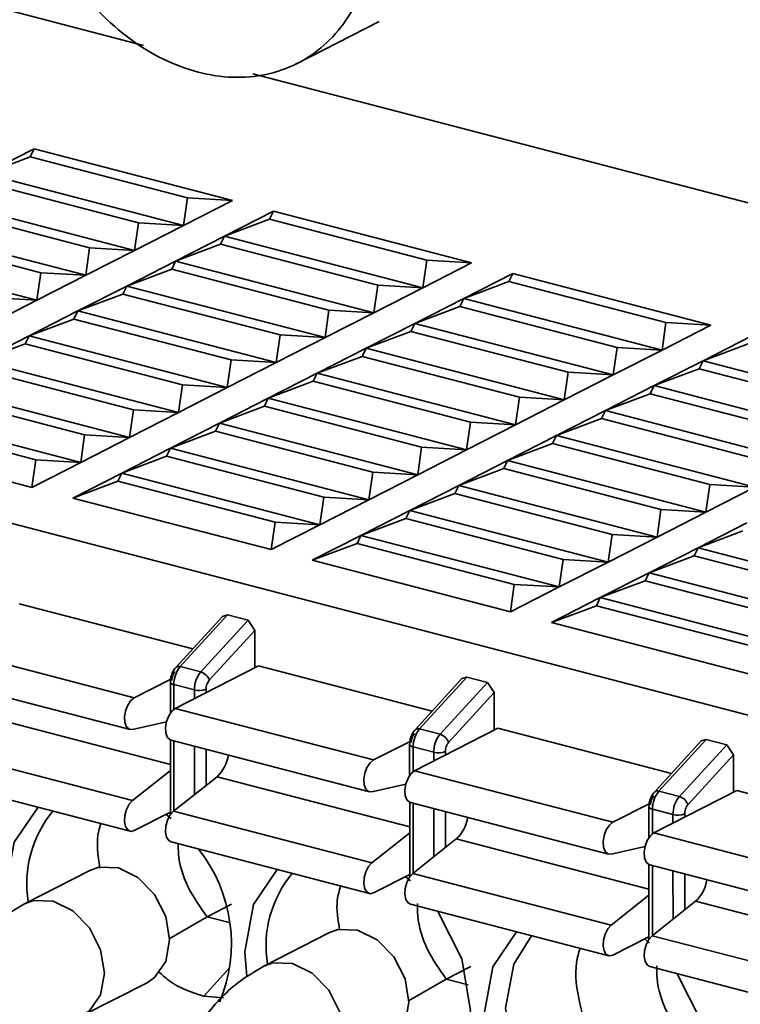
# Model space of a CAD drawing. Header units: millimetres. Extents: x 0 to 420, y 0 to 297.
# Tile 100 of 145: x 312.82 to 315.68, y 123.57 to 127.48. Entities that reach past the tile are written whole.
import ezdxf

# ---------------------------------------------------------------- set-up
doc = ezdxf.new("R2010")
doc.units = ezdxf.units.MM

msp = doc.modelspace()

# ---------------------------------------------------------------- linework, layer by layer
at = {"color": 7, "linetype": 'Continuous', "lineweight": 35}
for p, q in [((311.4658, 127.8552), (313.3099, 127.3748)), ((313.9139, 127.301), (314.2447, 127.47)), ((313.7428, 127.2621), (319.1633, 125.8501)), ((312.6816, 126.8656), (312.8755, 126.9646)), ((312.6816, 126.8656), (312.8599, 126.9327)), ((312.8599, 126.9327), (312.8755, 126.9646)), ((313.4836, 126.7702), (312.8599, 126.9327)), ((312.8755, 126.9646), (313.6619, 126.7598)), ((312.6816, 126.8656), (313.468, 126.6607)), ((313.2897, 126.6712), (312.666, 126.8337)), ((313.0959, 126.5722), (312.4722, 126.7346)), ((312.4878, 126.7665), (313.2742, 126.5617)), ((313.4836, 126.7702), (313.468, 126.6607)), ((313.6619, 126.7598), (313.468, 126.6607)), ((313.6619, 126.7598), (313.4836, 126.7702)), ((313.6307, 126.6183), (313.8246, 126.7174)), ((313.809, 126.6855), (313.8246, 126.7174)), ((313.8246, 126.7174), (314.611, 126.5125)), ((312.2939, 126.6675), (313.0803, 126.4627)), ((313.2897, 126.6712), (313.2742, 126.5617)), ((313.468, 126.6607), (313.2742, 126.5617)), ((313.468, 126.6607), (313.2897, 126.6712)), ((313.6307, 126.6183), (313.809, 126.6855)), ((314.4327, 126.523), (313.809, 126.6855)), ((312.9021, 126.4731), (312.2784, 126.6356)), ((313.4369, 126.5193), (313.6307, 126.6183)), ((313.6152, 126.5864), (313.6307, 126.6183)), ((313.6307, 126.6183), (314.4171, 126.4135)), ((313.4369, 126.5193), (313.6152, 126.5864)), ((314.2389, 126.424), (313.6152, 126.5864)), ((312.8865, 126.3636), (312.1001, 126.5685)), ((313.0959, 126.5722), (313.0803, 126.4627)), ((313.2742, 126.5617), (313.0803, 126.4627)), ((313.2742, 126.5617), (313.0959, 126.5722)), ((308.8296, 126.5082), (318.431, 124.0072)), ((313.2431, 126.4203), (313.4369, 126.5193)), ((313.4213, 126.4874), (313.4369, 126.5193)), ((313.4369, 126.5193), (314.2233, 126.3145)), ((314.4327, 126.523), (314.4171, 126.4135)), ((314.611, 126.5125), (314.4171, 126.4135)), ((314.611, 126.5125), (314.4327, 126.523)), ((312.9021, 126.4731), (312.8865, 126.3636)), ((313.0803, 126.4627), (312.8865, 126.3636)), ((313.0803, 126.4627), (312.9021, 126.4731)), ((313.2431, 126.4203), (313.4213, 126.4874)), ((314.045, 126.3249), (313.4213, 126.4874)), ((314.5799, 126.3711), (314.7737, 126.4701)), ((314.7581, 126.4382), (314.7737, 126.4701)), ((314.7737, 126.4701), (315.5601, 126.2653)), ((314.2389, 126.424), (314.2233, 126.3145)), ((314.4171, 126.4135), (314.2389, 126.424)), ((314.5799, 126.3711), (314.7581, 126.4382)), ((315.3818, 126.2758), (314.7581, 126.4382)), ((313.0492, 126.3212), (313.2431, 126.4203)), ((313.0492, 126.3212), (313.2275, 126.3884)), ((313.2275, 126.3884), (313.2431, 126.4203)), ((313.2275, 126.3884), (313.8512, 126.2259)), ((314.0295, 126.2154), (313.2431, 126.4203)), ((314.4171, 126.4135), (314.2233, 126.3145)), ((312.8865, 126.3636), (312.6927, 126.2646)), ((312.8865, 126.3636), (312.7082, 126.3741)), ((314.386, 126.2721), (314.5799, 126.3711)), ((314.5643, 126.3392), (314.5799, 126.3711)), ((314.5799, 126.3711), (315.3663, 126.1663)), ((312.8554, 126.2222), (313.0492, 126.3212)), ((313.0336, 126.2893), (313.0492, 126.3212)), ((313.8356, 126.1164), (313.0492, 126.3212)), ((314.045, 126.3249), (314.0295, 126.2154)), ((314.2233, 126.3145), (314.0295, 126.2154)), ((314.2233, 126.3145), (314.045, 126.3249)), ((314.386, 126.2721), (314.5643, 126.3392)), ((315.188, 126.1767), (314.5643, 126.3392)), ((312.8554, 126.2222), (313.0336, 126.2893)), ((313.0336, 126.2893), (313.6573, 126.1268)), ((314.1922, 126.173), (314.386, 126.2721)), ((314.3704, 126.2402), (314.386, 126.2721)), ((314.386, 126.2721), (315.1724, 126.0672)), ((315.3818, 126.2758), (315.3663, 126.1663)), ((315.5601, 126.2653), (315.3663, 126.1663)), ((315.5601, 126.2653), (315.3818, 126.2758)), ((313.8512, 126.2259), (313.8356, 126.1164)), ((314.0295, 126.2154), (313.8512, 126.2259)), ((314.1922, 126.173), (314.3704, 126.2402)), ((314.9941, 126.0777), (314.3704, 126.2402)), ((312.6615, 126.1232), (312.8554, 126.2222)), ((312.6615, 126.1232), (312.8398, 126.1903)), ((312.8398, 126.1903), (312.8554, 126.2222)), ((312.8398, 126.1903), (313.4635, 126.0278)), ((313.6418, 126.0173), (312.8554, 126.2222)), ((314.0295, 126.2154), (313.8356, 126.1164)), ((315.529, 126.1239), (315.7228, 126.2229)), ((315.529, 126.1239), (315.7072, 126.191)), ((313.9983, 126.074), (314.1922, 126.173)), ((314.1766, 126.1411), (314.1922, 126.173)), ((314.1922, 126.173), (314.9786, 125.9682)), ((315.188, 126.1767), (315.1724, 126.0672)), ((315.3663, 126.1663), (315.1724, 126.0672)), ((315.3663, 126.1663), (315.188, 126.1767)), ((313.4479, 125.9183), (312.6615, 126.1232)), ((313.6573, 126.1268), (313.6418, 126.0173)), ((313.8356, 126.1164), (313.6418, 126.0173)), ((313.8356, 126.1164), (313.6573, 126.1268)), ((313.9983, 126.074), (314.1766, 126.1411)), ((314.8003, 125.9786), (314.1766, 126.1411)), ((315.3351, 126.0248), (315.529, 126.1239)), ((315.5134, 126.092), (315.529, 126.1239)), ((315.529, 126.1239), (316.3154, 125.919)), ((312.6459, 126.0912), (313.2697, 125.9288)), ((313.8045, 125.975), (313.9983, 126.074)), ((313.9827, 126.0421), (313.9983, 126.074)), ((314.7847, 125.8691), (313.9983, 126.074)), ((314.9941, 126.0777), (314.9786, 125.9682)), ((315.1724, 126.0672), (314.9941, 126.0777)), ((315.3351, 126.0248), (315.5134, 126.092)), ((316.1371, 125.9295), (315.5134, 126.092)), ((313.8045, 125.975), (313.9827, 126.0421)), ((313.9827, 126.0421), (314.6065, 125.8796)), ((315.1724, 126.0672), (314.9786, 125.9682)), ((312.4521, 125.9922), (313.0758, 125.8297)), ((313.2541, 125.8193), (312.4677, 126.0241)), ((313.4635, 126.0278), (313.4479, 125.9183)), ((313.6418, 126.0173), (313.4479, 125.9183)), ((313.6418, 126.0173), (313.4635, 126.0278)), ((315.1413, 125.9258), (315.3351, 126.0248)), ((315.1413, 125.9258), (315.3195, 125.9929)), ((315.3195, 125.9929), (315.3351, 126.0248)), ((315.3195, 125.9929), (315.9433, 125.8305)), ((316.1215, 125.82), (315.3351, 126.0248)), ((313.6106, 125.8759), (313.8045, 125.975)), ((313.7889, 125.943), (313.8045, 125.975)), ((314.5909, 125.7701), (313.8045, 125.975)), ((314.8003, 125.9786), (314.7847, 125.8691)), ((314.9786, 125.9682), (314.7847, 125.8691)), ((314.9786, 125.9682), (314.8003, 125.9786)), ((313.0603, 125.7202), (312.2738, 125.9251)), ((313.2697, 125.9288), (313.2541, 125.8193)), ((313.4479, 125.9183), (313.2541, 125.8193)), ((313.4479, 125.9183), (313.2697, 125.9288)), ((313.6106, 125.8759), (313.7889, 125.943)), ((313.7889, 125.943), (314.4126, 125.7806)), ((314.9474, 125.8268), (315.1413, 125.9258)), ((315.1257, 125.8939), (315.1413, 125.9258)), ((315.9277, 125.721), (315.1413, 125.9258)), ((312.2583, 125.8932), (312.882, 125.7307)), ((313.4168, 125.7769), (313.6106, 125.8759)), ((313.5951, 125.844), (313.6106, 125.8759)), ((314.3971, 125.6711), (313.6106, 125.8759)), ((314.6065, 125.8796), (314.5909, 125.7701)), ((314.7847, 125.8691), (314.6065, 125.8796)), ((314.9474, 125.8268), (315.1257, 125.8939)), ((315.1257, 125.8939), (315.7494, 125.7314)), ((313.4168, 125.7769), (313.5951, 125.844)), ((313.5951, 125.844), (314.2188, 125.6815)), ((314.7847, 125.8691), (314.5909, 125.7701)), ((312.8664, 125.6212), (312.08, 125.826)), ((313.0758, 125.8297), (313.0603, 125.7202)), ((313.2541, 125.8193), (313.0603, 125.7202)), ((313.2541, 125.8193), (313.0758, 125.8297)), ((314.7536, 125.7277), (314.9474, 125.8268)), ((314.9319, 125.7948), (314.9474, 125.8268)), ((315.7339, 125.6219), (314.9474, 125.8268)), ((313.223, 125.6778), (313.4168, 125.7769)), ((313.4012, 125.745), (313.4168, 125.7769)), ((314.2032, 125.572), (313.4168, 125.7769)), ((314.4126, 125.7806), (314.3971, 125.6711)), ((314.5909, 125.7701), (314.3971, 125.6711)), ((314.5909, 125.7701), (314.4126, 125.7806)), ((314.7536, 125.7277), (314.9319, 125.7948)), ((314.9319, 125.7948), (315.5556, 125.6324)), ((312.882, 125.7307), (312.8664, 125.6212)), ((313.0603, 125.7202), (312.8664, 125.6212)), ((313.0603, 125.7202), (312.882, 125.7307)), ((313.223, 125.6778), (313.4012, 125.745)), ((313.4012, 125.745), (314.0249, 125.5825)), ((314.5598, 125.6287), (314.7536, 125.7277)), ((314.738, 125.6958), (314.7536, 125.7277)), ((315.54, 125.5229), (314.7536, 125.7277)), ((314.2188, 125.6815), (314.2032, 125.572)), ((314.3971, 125.6711), (314.2188, 125.6815)), ((314.5598, 125.6287), (314.738, 125.6958)), ((314.738, 125.6958), (315.3617, 125.5333)), ((313.0291, 125.5788), (313.223, 125.6778)), ((313.0291, 125.5788), (313.2074, 125.6459)), ((313.2074, 125.6459), (313.223, 125.6778)), ((313.2074, 125.6459), (313.8311, 125.4835)), ((314.0094, 125.473), (313.223, 125.6778)), ((314.3971, 125.6711), (314.2032, 125.572)), ((314.3659, 125.5297), (314.5598, 125.6287)), ((314.5442, 125.5968), (314.5598, 125.6287)), ((315.3462, 125.4238), (314.5598, 125.6287)), ((315.5556, 125.6324), (315.54, 125.5229)), ((315.7339, 125.6219), (315.54, 125.5229)), ((315.7339, 125.6219), (315.5556, 125.6324)), ((313.8155, 125.374), (313.0291, 125.5788)), ((314.0249, 125.5825), (314.0094, 125.473)), ((314.2032, 125.572), (314.0094, 125.473)), ((314.2032, 125.572), (314.0249, 125.5825)), ((314.3659, 125.5297), (314.5442, 125.5968)), ((314.5442, 125.5968), (315.1679, 125.4343)), ((314.1721, 125.4306), (314.3659, 125.5297)), ((314.3503, 125.4977), (314.3659, 125.5297)), ((315.1523, 125.3248), (314.3659, 125.5297)), ((315.3617, 125.5333), (315.3462, 125.4238)), ((315.54, 125.5229), (315.3462, 125.4238)), ((315.54, 125.5229), (315.3617, 125.5333)), ((313.8311, 125.4835), (313.8155, 125.374)), ((314.0094, 125.473), (313.8311, 125.4835)), ((314.1721, 125.4306), (314.3503, 125.4977)), ((314.3503, 125.4977), (314.974, 125.3353)), ((314.0094, 125.473), (313.8155, 125.374)), ((315.5089, 125.3815), (315.7027, 125.4805)), ((315.5089, 125.3815), (315.6871, 125.4486)), ((313.9782, 125.3316), (314.1721, 125.4306)), ((314.1565, 125.3987), (314.1721, 125.4306)), ((314.9585, 125.2258), (314.1721, 125.4306)), ((315.1679, 125.4343), (315.1523, 125.3248)), ((315.3462, 125.4238), (315.1523, 125.3248)), ((315.3462, 125.4238), (315.1679, 125.4343)), ((313.9782, 125.3316), (314.1565, 125.3987)), ((314.1565, 125.3987), (314.7802, 125.2362)), ((315.315, 125.2824), (315.5089, 125.3815)), ((315.4933, 125.3495), (315.5089, 125.3815)), ((316.2953, 125.1766), (315.5089, 125.3815)), ((314.7647, 125.1267), (313.9782, 125.3316)), ((314.974, 125.3353), (314.9585, 125.2258)), ((315.1523, 125.3248), (314.974, 125.3353)), ((315.315, 125.2824), (315.4933, 125.3495)), ((315.4933, 125.3495), (316.117, 125.1871)), ((315.1523, 125.3248), (314.9585, 125.2258)), ((315.1212, 125.1834), (315.315, 125.2824)), ((315.1212, 125.1834), (315.2995, 125.2505)), ((315.2995, 125.2505), (315.315, 125.2824)), ((315.2995, 125.2505), (315.9232, 125.088)), ((316.1015, 125.0776), (315.315, 125.2824)), ((314.7802, 125.2362), (314.7647, 125.1267)), ((314.9585, 125.2258), (314.7647, 125.1267)), ((314.9585, 125.2258), (314.7802, 125.2362)), ((314.9274, 125.0843), (315.1212, 125.1834)), ((315.1056, 125.1515), (315.1212, 125.1834)), ((315.9076, 124.9785), (315.1212, 125.1834)), ((312.816, 125.1595), (313.5049, 124.9801)), ((314.9274, 125.0843), (315.1056, 125.1515)), ((315.1056, 125.1515), (315.7293, 124.989)), ((313.6229, 125.1092), (313.4374, 124.9063)), ((313.643, 125.1149), (313.4554, 124.9096)), ((313.5367, 124.8884), (313.7244, 125.0937)), ((313.6229, 125.1092), (313.643, 125.1149)), ((313.643, 125.1149), (313.7244, 125.0937)), ((313.7244, 125.0937), (313.7515, 125.0536)), ((313.5705, 124.8556), (313.7515, 125.0536)), ((313.7515, 125.0536), (313.7516, 124.9054)), ((315.7138, 124.8795), (314.9274, 125.0843)), ((312.4865, 124.9912), (313.2729, 124.7863)), ((313.7652, 124.9123), (313.4356, 124.7439)), ((313.4554, 124.9096), (313.5367, 124.8884)), ((313.7652, 124.9123), (314.454, 124.7329)), ((312.4697, 124.8646), (313.2561, 124.6597)), ((313.2729, 124.7863), (313.4174, 124.8601)), ((314.572, 124.862), (314.3865, 124.6591)), ((314.5922, 124.8676), (314.4045, 124.6624)), ((314.572, 124.862), (314.5922, 124.8676)), ((314.5922, 124.8676), (314.6735, 124.8465)), ((313.4159, 124.8481), (313.416, 124.7254)), ((313.5112, 124.817), (313.4299, 124.8382)), ((314.4858, 124.6412), (314.6735, 124.8465)), ((314.6735, 124.8465), (314.7007, 124.8064)), ((314.5196, 124.6083), (314.7007, 124.8064)), ((314.7007, 124.8064), (314.7007, 124.6581)), ((313.4356, 124.7439), (314.222, 124.5391)), ((313.4005, 124.6901), (313.2662, 124.6597)), ((314.7143, 124.6651), (314.3847, 124.4967)), ((314.7143, 124.6651), (315.4031, 124.4856)), ((314.4045, 124.6624), (314.4858, 124.6412)), ((313.416, 124.6183), (313.4162, 124.3219)), ((313.4188, 124.6173), (314.2053, 124.4125)), ((314.222, 124.5391), (314.3665, 124.6129)), ((314.3651, 124.6009), (314.3651, 124.4781)), ((314.4604, 124.5698), (314.379, 124.591)), ((315.5211, 124.6147), (315.3357, 124.4118)), ((315.5413, 124.6204), (315.3536, 124.4151)), ((315.435, 124.3939), (315.6226, 124.5992)), ((315.5211, 124.6147), (315.5413, 124.6204)), ((315.5413, 124.6204), (315.6226, 124.5992)), ((315.6226, 124.5992), (315.6498, 124.5591)), ((312.4799, 124.5833), (313.2663, 124.3784)), ((315.4687, 124.3611), (315.6498, 124.5591)), ((315.6498, 124.5591), (315.6498, 124.4109)), ((313.2663, 124.3784), (313.4161, 124.4976)), ((313.429, 124.3361), (313.601, 124.4729)), ((314.3847, 124.4967), (315.1712, 124.2918)), ((312.4699, 124.4611), (313.2563, 124.2563)), ((314.3496, 124.4428), (314.2153, 124.4124)), ((315.6634, 124.4178), (315.3339, 124.2495)), ((315.3536, 124.4151), (315.435, 124.3939)), ((315.6634, 124.4178), (316.3522, 124.2384)), ((314.3652, 124.3711), (314.3653, 124.0747)), ((314.368, 124.3701), (315.1544, 124.1653)), ((315.1712, 124.2918), (315.3156, 124.3656)), ((315.3142, 124.3536), (315.3142, 124.2309)), ((313.4162, 124.3318), (313.2731, 124.2587)), ((313.3993, 124.3232), (313.4187, 124.307)), ((313.429, 124.3361), (314.2154, 124.1312)), ((315.4095, 124.3226), (315.3281, 124.3438)), ((314.2154, 124.1312), (314.3652, 124.2504)), ((315.3339, 124.2495), (316.1203, 124.0446)), ((313.419, 124.2139), (314.2054, 124.009)), ((314.3781, 124.0888), (314.5501, 124.2257)), ((315.2987, 124.1956), (315.1644, 124.1652)), ((315.3143, 124.1238), (315.3144, 123.8274)), ((315.3171, 124.1229), (316.1035, 123.918)), ((313.096, 124.1004), (312.8374, 123.9683)), ((314.3653, 124.0846), (314.2223, 124.0115)), ((314.3781, 124.0888), (315.1645, 123.884)), ((314.3484, 124.0759), (314.3679, 124.0598)), ((315.1645, 123.884), (315.3143, 124.0031)), ((313.5614, 123.917), (313.6583, 123.9665)), ((314.3681, 123.9667), (315.1545, 123.7618)), ((315.3272, 123.8416), (315.4993, 123.9784)), ((313.4112, 123.8299), (313.5614, 123.917)), ((313.6486, 123.8943), (313.5614, 123.917)), ((314.0451, 123.8532), (313.7865, 123.721)), ((315.3144, 123.8373), (315.1714, 123.7643)), ((315.2975, 123.8287), (315.317, 123.8125)), ((315.3272, 123.8416), (316.1137, 123.6367)), ((313.7194, 123.68), (313.7114, 123.7781)), ((314.5105, 123.6698), (314.6075, 123.7193)), ((315.3173, 123.7194), (316.1037, 123.5146)), ((313.0648, 123.523), (313.3235, 123.6552)), ((314.3604, 123.5827), (314.5105, 123.6698)), ((314.5977, 123.6471), (314.5105, 123.6698)), ((313.6265, 123.5945), (313.5492, 123.6011))]:
    msp.add_line(p, q, dxfattribs=at)
at = {"color": 8, "linetype": 'Continuous', "lineweight": 35}
for p, q in [((313.4299, 124.8382), (313.4299, 124.7404)), ((313.5578, 124.8063), (313.5578, 124.8199)), ((313.5113, 124.7826), (313.5112, 124.817)), ((312.6519, 124.7201), (313.4161, 124.5211)), ((313.43, 124.6144), (313.4301, 124.3369)), ((313.5114, 124.4016), (313.5113, 124.5932)), ((314.379, 124.591), (314.3791, 124.4931)), ((313.5579, 124.4386), (313.5579, 124.5811)), ((314.4604, 124.5353), (314.4604, 124.5698)), ((314.5069, 124.5591), (314.5069, 124.5726)), ((313.601, 124.4729), (314.3652, 124.2738)), ((314.3791, 124.3672), (314.3792, 124.0897)), ((314.4605, 124.1544), (314.4605, 124.346)), ((314.507, 124.1914), (314.507, 124.3339)), ((315.3281, 124.3438), (315.3282, 124.2459)), ((315.4095, 124.2881), (315.4095, 124.3226)), ((315.456, 124.3119), (315.456, 124.3254)), ((314.5501, 124.2257), (315.3143, 124.0266)), ((315.3282, 124.12), (315.3283, 123.8425)), ((315.4097, 123.9072), (315.4096, 124.0988)), ((315.4562, 123.9441), (315.4561, 124.0867)), ((315.4993, 123.9784), (316.2634, 123.7794)), ((313.5492, 123.6011), (313.652, 123.7154))]:
    msp.add_line(p, q, dxfattribs=at)
at = {"color": 7, "linetype": 'Continuous', "lineweight": 35, "flags": 128}
for points in [[(313.2662, 124.6597), (313.2528, 124.6609), (313.2422, 124.6708), (313.2357, 124.6879), (313.2343, 124.71), (313.2382, 124.734), (313.2467, 124.7566), (313.2589, 124.7749), (313.2729, 124.7863)], [(313.4188, 124.6173), (313.4155, 124.6185), (313.4049, 124.6284), (313.3984, 124.6455), (313.397, 124.6676), (313.4009, 124.6916), (313.4094, 124.7143), (313.4216, 124.7325), (313.4356, 124.7439)], [(314.2153, 124.4124), (314.2019, 124.4137), (314.1913, 124.4235), (314.1848, 124.4407), (314.1834, 124.4627), (314.1873, 124.4867), (314.1959, 124.5094), (314.208, 124.5277), (314.222, 124.5391)], [(314.368, 124.3701), (314.3646, 124.3713), (314.354, 124.3812), (314.3475, 124.3983), (314.3461, 124.4203), (314.35, 124.4443), (314.3586, 124.467), (314.3707, 124.4853), (314.3847, 124.4967)], [(312.7623, 124.0254), (312.7963, 124.2125), (312.8911, 124.3514)], [(313.2731, 124.2587), (313.2591, 124.2558), (313.247, 124.2616), (313.2384, 124.2756), (313.2345, 124.2956), (313.2359, 124.3191), (313.2423, 124.3428), (313.2529, 124.3635), (313.2663, 124.3784)], [(313.419, 124.2139), (313.4097, 124.2193), (313.4011, 124.2332), (313.3972, 124.2532), (313.3986, 124.2767), (313.405, 124.3004), (313.4157, 124.3211), (313.429, 124.3361)], [(315.1644, 124.1652), (315.1511, 124.1665), (315.1404, 124.1763), (315.134, 124.1934), (315.1326, 124.2155), (315.1364, 124.2395), (315.145, 124.2622), (315.1571, 124.2804), (315.1712, 124.2918)], [(315.3171, 124.1229), (315.3138, 124.1241), (315.3031, 124.1339), (315.2967, 124.1511), (315.2953, 124.1731), (315.2991, 124.1971), (315.3077, 124.2198), (315.3198, 124.2381), (315.3339, 124.2495)], [(314.2223, 124.0115), (314.2082, 124.0085), (314.1961, 124.0144), (314.1875, 124.0283), (314.1836, 124.0484), (314.185, 124.0719), (314.1914, 124.0956), (314.2021, 124.1163), (314.2154, 124.1312)], [(313.096, 124.1004), (313.1318, 124.1131), (313.2097, 124.1106)], [(313.2097, 124.1106), (313.2875, 124.0726), (313.3535, 124.0049), (313.3976, 123.9179), (313.4131, 123.8248), (313.3977, 123.7398), (313.3536, 123.6757), (313.3235, 123.6552)], [(313.7114, 123.7781), (313.7454, 123.9652), (313.8402, 124.1042)], [(314.3681, 123.9667), (314.3588, 123.972), (314.3502, 123.9859), (314.3463, 124.006), (314.3477, 124.0295), (314.3541, 124.0532), (314.3648, 124.0739), (314.3781, 124.0888)], [(314.4772, 123.9382), (314.5722, 123.7499), (314.6063, 123.545), (314.5723, 123.358), (314.4754, 123.2171), (314.3303, 123.1439), (314.1591, 123.1495), (313.9878, 123.2331), (313.9837, 123.2362)], [(315.1714, 123.7643), (315.1573, 123.7613), (315.1452, 123.7672), (315.1366, 123.7811), (315.1327, 123.8011), (315.1341, 123.8246), (315.1406, 123.8483), (315.1512, 123.8691), (315.1645, 123.884)], [(314.0451, 123.8532), (314.0809, 123.8659), (314.1588, 123.8633)], [(314.1588, 123.8633), (314.2366, 123.8253), (314.3026, 123.7577), (314.3467, 123.6707), (314.3623, 123.5776), (314.3468, 123.4925), (314.3028, 123.4285), (314.2726, 123.4079)], [(314.6605, 123.5309), (314.6945, 123.718), (314.7893, 123.857)], [(315.4992, 123.0637), (315.4635, 123.0265), (315.3272, 122.9578), (315.1663, 122.963), (315.0055, 123.0416), (314.8691, 123.1814), (314.7779, 123.3611), (314.7458, 123.5536), (314.7777, 123.7293), (314.8481, 123.8416)], [(315.3173, 123.7194), (315.3079, 123.7248), (315.2993, 123.7387), (315.2954, 123.7588), (315.2968, 123.7822), (315.3033, 123.806), (315.3139, 123.8267), (315.3272, 123.8416)], [(315.4263, 123.691), (315.5213, 123.5026), (315.5554, 123.2978), (315.5214, 123.1107), (315.4245, 122.9699), (315.2794, 122.8967), (315.1082, 122.9023), (314.937, 122.9859), (314.7917, 123.1347), (314.6947, 123.3261), (314.6605, 123.5309), (314.6605, 123.5309)]]:
    msp.add_lwpolyline(points, dxfattribs=at)
at = {"color": 8, "linetype": 'Continuous', "lineweight": 35, "flags": 128}
for points in [[(312.951, 123.9784), (312.8732, 123.981), (312.8373, 123.9682)], [(313.0648, 123.523), (313.095, 123.5436), (313.139, 123.6076), (313.1545, 123.6927), (313.139, 123.7858), (313.0948, 123.8728), (313.0288, 123.9404), (312.951, 123.9784)], [(313.9001, 123.7312), (313.8223, 123.7337), (313.7864, 123.721)], [(314.014, 123.2758), (314.0441, 123.2964), (314.0882, 123.3604), (314.1036, 123.4454), (314.0881, 123.5385), (314.044, 123.6255), (313.978, 123.6932), (313.9001, 123.7312)]]:
    msp.add_lwpolyline(points, dxfattribs=at)
at = {"color": 7, "linetype": 'Continuous', "lineweight": 35}
for centre, radius, start, end in [((313.5408, 124.8389), 0.1109, 140.3685, 180.3266), ((313.6221, 124.8177), 0.1109, 140.3685, 180.3266), ((313.5226, 124.84), 0.0504, 17.9257, 73.6596), ((313.5302, 124.8896), 0.075, 255.4058, 291.5835), ((314.4899, 124.5916), 0.1109, 140.3685, 180.3266), ((314.5712, 124.5704), 0.1109, 140.3685, 180.3266), ((314.4717, 124.5928), 0.0504, 17.9257, 73.6596), ((313.4967, 124.5824), 0.1513, 313.6133, 350.7684), ((314.4793, 124.6424), 0.075, 255.4058, 291.5835), ((315.439, 124.3444), 0.1109, 140.3685, 180.3266), ((315.5204, 124.3232), 0.1109, 140.3685, 180.3266), ((315.4208, 124.3456), 0.0504, 17.9257, 73.6596), ((313.2971, 124.0486), 0.4508, 140.3692, 189.2816), ((314.4458, 124.3352), 0.1513, 313.6133, 350.7684), ((315.4284, 124.3952), 0.075, 255.4058, 291.5835), ((313.0535, 123.8111), 0.6045, 337.2646, 38.2618), ((314.2462, 123.8013), 0.4508, 140.3692, 189.2816), ((315.3949, 124.088), 0.1513, 313.6133, 350.7684)]:
    msp.add_arc(centre, radius, start, end, dxfattribs=at)
at = {"color": 8, "linetype": 'Continuous', "lineweight": 35}
for centre, radius, start, end in [((313.449, 124.8937), 0.0171, 68.0692, 132.6613), ((313.4308, 124.8542), 0.016, 202.241, 266.8987), ((314.3981, 124.6465), 0.0171, 68.0692, 132.6613), ((314.3799, 124.607), 0.016, 202.241, 266.8987), ((315.3472, 124.3993), 0.0171, 68.0692, 132.6613), ((315.329, 124.3597), 0.016, 202.241, 266.8987)]:
    msp.add_arc(centre, radius, start, end, dxfattribs=at)
at = {"color": 7, "linetype": 'Continuous', "lineweight": 35}
for points, knots in [([(313.5256, 128.8829), (313.4333, 128.907), (313.3411, 128.91), (313.1706, 128.8736), (313.0924, 128.8342), (312.962, 128.7188), (312.9097, 128.6429), (312.8392, 128.4661), (312.8209, 128.3653), (312.821, 128.1541), (312.8394, 128.0437), (312.9101, 127.8302), (312.9624, 127.727), (313.093, 127.5437), (313.1712, 127.4635), (313.3418, 127.3382), (313.434, 127.2932), (313.5263, 127.2692)], [0, 0, 0, 0, 0.125, 0.125, 0.25, 0.25, 0.375, 0.375, 0.5, 0.5, 0.625, 0.625, 0.75, 0.75, 0.875, 0.875, 1, 1, 1, 1]), ([(313.5263, 127.2692), (313.6186, 127.2451), (313.7109, 127.2421), (313.8814, 127.2785), (313.9596, 127.3179), (314.09, 127.4333), (314.1422, 127.5092), (314.2128, 127.686), (314.2311, 127.7868), (314.231, 127.998), (314.2126, 128.1084), (314.1419, 128.3219), (314.0896, 128.4251), (313.959, 128.6084), (313.8808, 128.6886), (313.7102, 128.8139), (313.6179, 128.8589), (313.5256, 128.8829)], [0, 0, 0, 0, 0.125, 0.125, 0.25, 0.25, 0.375, 0.375, 0.5, 0.5, 0.625, 0.625, 0.75, 0.75, 0.875, 0.875, 1, 1, 1, 1]), ([(313.4374, 124.9063), (313.4332, 124.9008), (313.427, 124.8929), (313.4214, 124.8796), (313.4171, 124.8659), (313.4164, 124.8551), (313.4159, 124.8481)], [0, 0, 0, 0, 0.33625, 0.492264, 0.673439, 1, 1, 1, 1]), ([(313.4349, 124.8909), (313.4314, 124.8871), (313.428, 124.8813), (313.4233, 124.8682), (313.4222, 124.8611), (313.4222, 124.8552)], [0, 0, 0, 0, 0.5, 0.5, 1, 1, 1, 1]), ([(313.5578, 124.8199), (313.5577, 124.8258), (313.5589, 124.8329), (313.5636, 124.846), (313.567, 124.8517), (313.5705, 124.8556)], [0, 0, 0, 0, 0.5, 0.5, 1, 1, 1, 1]), ([(314.3865, 124.6591), (314.3823, 124.6536), (314.3762, 124.6456), (314.3705, 124.6323), (314.3663, 124.6186), (314.3655, 124.6078), (314.3651, 124.6009)], [0, 0, 0, 0, 0.33625, 0.492264, 0.673439, 1, 1, 1, 1]), ([(314.384, 124.6436), (314.3805, 124.6398), (314.3771, 124.6341), (314.3724, 124.621), (314.3713, 124.6139), (314.3713, 124.608)], [0, 0, 0, 0, 0.5, 0.5, 1, 1, 1, 1]), ([(314.5069, 124.5726), (314.5069, 124.5786), (314.508, 124.5857), (314.5127, 124.5988), (314.5161, 124.6045), (314.5196, 124.6083)], [0, 0, 0, 0, 0.5, 0.5, 1, 1, 1, 1]), ([(315.3356, 124.4118), (315.3314, 124.4064), (315.3253, 124.3984), (315.3197, 124.3851), (315.3154, 124.3714), (315.3146, 124.3606), (315.3142, 124.3537)], [0, 0, 0, 0, 0.33625, 0.492264, 0.673439, 1, 1, 1, 1]), ([(315.3331, 124.3964), (315.3297, 124.3926), (315.3262, 124.3869), (315.3216, 124.3738), (315.3204, 124.3667), (315.3204, 124.3607)], [0, 0, 0, 0, 0.5, 0.5, 1, 1, 1, 1]), ([(315.456, 124.3254), (315.456, 124.3313), (315.4571, 124.3385), (315.4618, 124.3515), (315.4652, 124.3573), (315.4687, 124.3611)], [0, 0, 0, 0, 0.5, 0.5, 1, 1, 1, 1]), ([(313.1361, 124.1101), (313.1286, 124.1617), (313.1195, 124.2247), (313.1372, 124.2771), (313.1403, 124.2865)], [0, 0, 0, 0, 0.819779, 1, 1, 1, 1]), ([(313.5614, 123.917), (313.5345, 123.9547), (313.4807, 124.0302), (313.4473, 124.1372), (313.4475, 124.1934), (313.4475, 124.2065)], [0, 0, 0, 0, 0.434384, 0.868849, 1, 1, 1, 1]), ([(314.0875, 123.8636), (314.0806, 123.9047), (314.0702, 123.9672), (314.086, 124.0205), (314.0914, 124.0388)], [0, 0, 0, 0, 0.658344, 1, 1, 1, 1]), ([(312.8374, 123.9683), (312.8025, 123.9475), (312.7136, 123.8945), (312.5912, 123.7621), (312.4771, 123.5714), (312.3964, 123.3457), (312.357, 123.1072), (312.3645, 122.8721), (312.4217, 122.671), (312.5246, 122.5155), (312.661, 122.414), (312.8236, 122.3727), (312.9631, 122.3905), (313.0393, 122.425), (313.0653, 122.4368)], [0, 0, 0, 0, 0.058004, 0.148145, 0.243897, 0.340494, 0.437277, 0.535966, 0.639125, 0.723191, 0.801743, 0.879499, 0.958806, 1, 1, 1, 1]), ([(314.5105, 123.6697), (314.4836, 123.7075), (314.4297, 123.783), (314.3958, 123.8935), (314.3963, 123.9529), (314.3964, 123.9692)], [0, 0, 0, 0, 0.420542, 0.841168, 1, 1, 1, 1]), ([(315.1948, 123.2689), (315.1587, 123.3141), (315.0864, 123.4045), (315.0354, 123.5722), (315.0168, 123.7067), (315.0354, 123.7732), (315.0405, 123.7915)], [0, 0, 0, 0, 0.295854, 0.591762, 0.887696, 1, 1, 1, 1]), ([(313.7865, 123.721), (313.7517, 123.7003), (313.6627, 123.6473), (313.5403, 123.5148), (313.4263, 123.3241), (313.3455, 123.0985), (313.3061, 122.8599), (313.3136, 122.6249), (313.3708, 122.4238), (313.4737, 122.2682), (313.6102, 122.1668), (313.7727, 122.1255), (313.9123, 122.1433), (313.9884, 122.1778), (314.0144, 122.1896)], [0, 0, 0, 0, 0.058004, 0.148145, 0.243897, 0.340494, 0.437277, 0.535966, 0.639125, 0.723191, 0.801743, 0.879499, 0.958806, 1, 1, 1, 1]), ([(313.5492, 123.6011), (313.5251, 123.6089), (313.4778, 123.6243), (313.4154, 123.656), (313.3824, 123.6872), (313.3694, 123.6995)], [0, 0, 0, 0, 0.3848509, 0.7571479, 1, 1, 1, 1]), ([(315.4596, 123.4225), (315.4327, 123.4603), (315.3788, 123.5358), (315.3449, 123.6462), (315.3454, 123.7057), (315.3455, 123.7219)], [0, 0, 0, 0, 0.420542, 0.841168, 1, 1, 1, 1])]:
    msp.add_open_spline(points, degree=3, knots=knots, dxfattribs=at)

doc.saveas('drawing.dxf')
